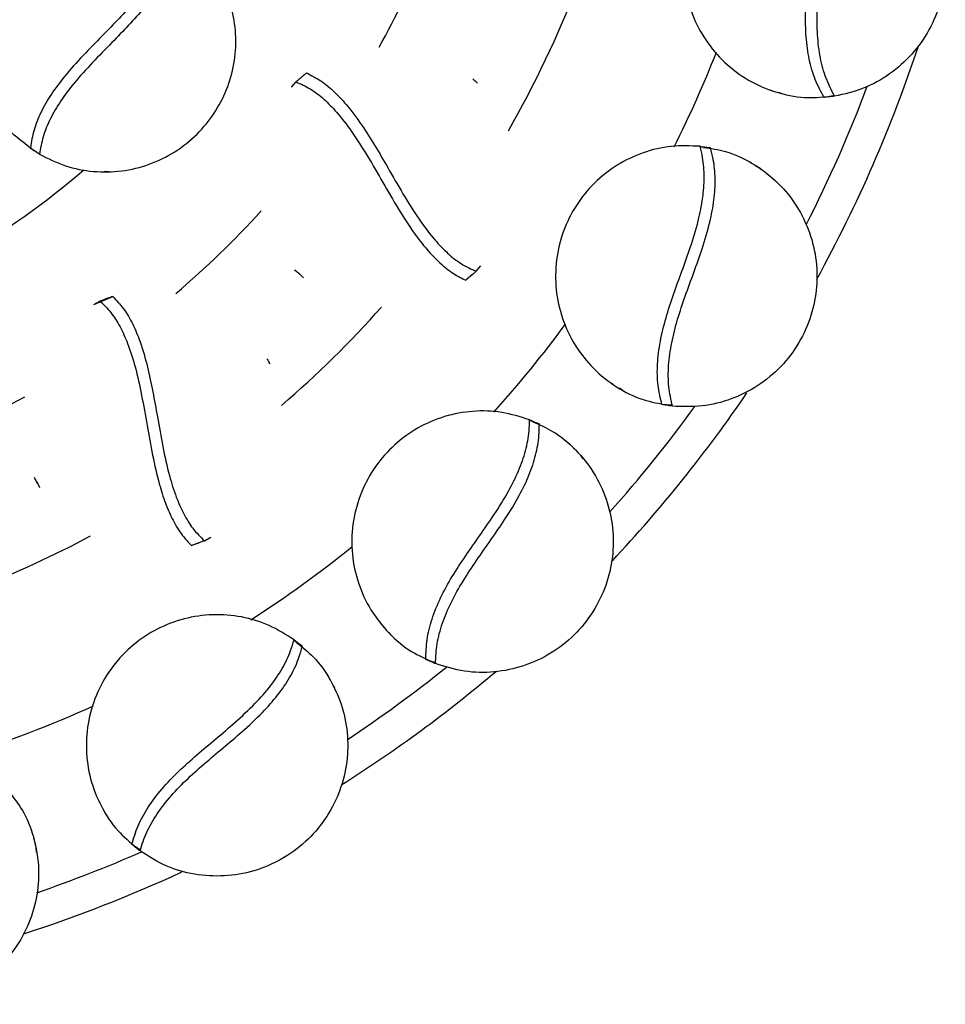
# Model space of a CAD drawing. Header units: millimetres. Extents: x 1128 to 3106, y 573 to 3385.
# Tile 2 of 44: x 1448 to 1607, y 581 to 751. Entities that reach past the tile are written whole.
import ezdxf

# ---------------------------------------------------------------- set-up
doc = ezdxf.new("R2010")
doc.units = ezdxf.units.MM

msp = doc.modelspace()

# ---------------------------------------------------------------- linework, layer by layer
at = {"color": 7, "linetype": 'Continuous', "lineweight": 25}
for p, q in [((1494.65, 738.95), (1495.43, 739.87)), ((1526.66, 739.66), (1526.57, 739.78)), ((1577.44, 738.34), (1577.17, 738.47)), ((1579.17, 737.83), (1578.63, 738.03)), ((1587.95, 737.48), (1586.41, 737.2)), ((1449.58, 728.44), (1449.63, 728.52)), ((1449.58, 728.44), (1450.8, 727.77)), ((1450.23, 728.03), (1449.58, 728.44)), ((1449.63, 728.52), (1450.23, 728.03)), ((1451.2, 727.4), (1450.23, 728.03)), ((1566.84, 728.51), (1565.27, 728.62)), ((1573.83, 725.91), (1573.66, 726.03)), ((1575.72, 724.64), (1575.21, 725.08)), ((1463.15, 724.37), (1462.34, 724.44)), ((1526.48, 707.23), (1527.28, 708.18)), ((1495.34, 707.32), (1495.22, 707.46)), ((1496.7, 706.11), (1495.91, 706.91)), ((1524.67, 705.69), (1525.67, 706.64)), ((1460.58, 701.48), (1463.85, 702.9)), ((1460.58, 701.48), (1461.63, 702.07)), ((1490.91, 691.2), (1490.86, 691.34)), ((1550.1, 687.68), (1549.88, 687.87)), ((1551.65, 686.73), (1551.17, 687.07)), ((1560.04, 684.13), (1558.47, 684.25)), ((1537.32, 680.92), (1535.84, 681.44)), ((1543.4, 676.6), (1543.27, 676.76)), ((1544.9, 674.89), (1544.52, 675.44)), ((1450.41, 671.52), (1450.34, 671.69)), ((1451.27, 669.92), (1450.8, 670.93)), ((1477.41, 659.95), (1478.67, 660.5)), ((1479.63, 660.78), (1480.72, 661.4)), ((1510.58, 645.82), (1510.42, 646.06)), ((1511.83, 644.5), (1511.46, 644.95)), ((1496.49, 642.6), (1495.19, 643.48)), ((1519.26, 639.81), (1517.78, 640.33)), ((1501.24, 636.85), (1501.16, 637.03)), ((1502.25, 634.8), (1502.02, 635.44)), ((1461.58, 615.61), (1461.48, 615.88)), ((1462.44, 614.01), (1462.2, 614.54)), ((1450.23, 609.36), (1450.2, 609.56)), ((1450.68, 607.13), (1450.62, 607.8)), ((1468.41, 607.56), (1467.11, 608.45))]:
    msp.add_line(p, q, dxfattribs=at)
at = {"color": 1, "linetype": 'Continuous', "lineweight": 25}
for radius, start, end in [(154.64, 330.723, 337.4179), (181.14, 330.1898, 338.9593), (207.64, 333.4584, 338.381), (234, 333.0015, 339.3906), (128.14, 299.3843, 310.9725), (154.64, 310.214, 317.82), (181.14, 310.6878, 318.3315), (207.64, 318.1485, 323.549), (154.64, 289.8536, 298.5147), (234, 318.2626, 323.9992), (181.14, 291.2749, 298.0457), (207.64, 302.9058, 308.8607), (234, 303.5668, 308.7636), (207.64, 287.7165, 294.3693), (234, 288.9279, 293.6994)]:
    msp.add_arc((1374.83, 821.48), radius, start, end, dxfattribs=at)
at = {"color": 7, "linetype": 'Continuous', "lineweight": 25}
for start, end in [(331.2104, 341.7126), (316.8499, 325.7115), (302.3645, 310.2603), (287.8639, 294.8575)]:
    msp.add_arc((1374.83, 821.48), 240, start, end, dxfattribs=at)
for points, knots in [([(1581.23, 781.91), (1579.61, 781.54), (1576.37, 780.82), (1571.95, 778.42), (1568.15, 775.18), (1565.15, 771.16), (1563.1, 766.6), (1562.1, 761.65), (1562.22, 756.55), (1563.49, 751.58), (1565.85, 747.01), (1569.17, 743.1), (1573.29, 740.02), (1577.99, 737.98), (1582.77, 736.98), (1585.88, 737.24), (1587.29, 737.36)], [0, 0, 0, 0, 0.071246, 0.142514, 0.213766, 0.28501, 0.356275, 0.427531, 0.500615, 0.573709, 0.646817, 0.719907, 0.792992, 0.866091, 0.939196, 1, 1, 1, 1]), ([(1586.41, 737.2), (1585.87, 738.18), (1584.8, 740.16), (1583.78, 743.7), (1583.25, 747.61), (1583.16, 751.75), (1583.4, 756.02), (1583.78, 760.32), (1584.16, 764.84), (1584.32, 769.24), (1584.06, 773.38), (1583.36, 776.99), (1582.38, 779.82), (1581.55, 781.33), (1581.23, 781.91)], [0, 0, 0, 0, 0.0869052, 0.1737485, 0.2608209, 0.3479292, 0.4321209, 0.5171703, 0.6022141, 0.6998565, 0.7834091, 0.8665322, 0.9496841, 1, 1, 1, 1]), ([(1581.87, 781.89), (1583.14, 782.03), (1586.09, 782.36), (1590.72, 781.54), (1595.44, 779.69), (1599.63, 776.79), (1603.07, 773.05), (1605.59, 768.63), (1607.06, 763.76), (1607.42, 758.66), (1606.61, 753.56), (1604.66, 748.76), (1601.67, 744.52), (1597.79, 741.09), (1593.25, 738.54), (1589.89, 737.78), (1588.21, 737.4)], [0, 0, 0, 0, 0.054635, 0.126713, 0.198773, 0.27084, 0.342924, 0.414991, 0.487051, 0.559129, 0.632615, 0.706086, 0.779557, 0.853044, 0.926529, 1, 1, 1, 1]), ([(1588.21, 737.4), (1587.69, 738.4), (1586.66, 740.41), (1585.69, 743.98), (1585.21, 747.9), (1585.17, 752.05), (1585.43, 756.32), (1585.82, 760.64), (1586.19, 765.15), (1586.3, 769.53), (1586, 773.65), (1585.25, 777.23), (1584.22, 780.04), (1583.36, 781.54), (1583.04, 782.11)], [0, 0, 0, 0, 0.086355, 0.172652, 0.259123, 0.345634, 0.430021, 0.515276, 0.60052, 0.698033, 0.781415, 0.86494, 0.948501, 1, 1, 1, 1]), ([(1450.05, 728.18), (1448.8, 729.1), (1446.15, 731.05), (1443.09, 735.1), (1440.92, 739.8), (1439.89, 744.84), (1440, 749.94), (1441.25, 754.88), (1443.57, 759.43), (1446.85, 763.34), (1450.84, 766.36), (1455.3, 768.4), (1459.99, 769.44), (1464.79, 769.45), (1469.53, 768.51), (1472.38, 767.08), (1473.81, 766.36)], [0, 0, 0, 0, 0.067247, 0.142047, 0.216861, 0.28996, 0.363042, 0.436129, 0.509235, 0.582324, 0.655406, 0.724334, 0.793251, 0.862159, 0.931092, 1, 1, 1, 1]), ([(1473.81, 766.36), (1473.63, 765.35), (1473.28, 763.29), (1471.96, 760.12), (1470.07, 756.93), (1467.68, 753.83), (1464.94, 750.79), (1461.89, 747.68), (1458.64, 744.37), (1455.63, 741.03), (1453.16, 737.75), (1451.38, 734.64), (1450.13, 731.52), (1449.8, 729.53), (1449.63, 728.52)], [0, 0, 0, 0, 0.080696, 0.163645, 0.244396, 0.327577, 0.407721, 0.489577, 0.583166, 0.67936, 0.758998, 0.840903, 0.919387, 1, 1, 1, 1]), ([(1451.2, 727.4), (1452.67, 726.67), (1455.6, 725.21), (1460.47, 724.28), (1465.39, 724.36), (1470.19, 725.52), (1474.62, 727.69), (1478.41, 730.7), (1481.42, 734.37), (1483.58, 738.48), (1484.85, 742.96), (1485.18, 747.59), (1484.55, 752.25), (1482.96, 756.72), (1480.42, 760.77), (1477.46, 763.99), (1475.13, 765.43), (1474.16, 766.04)], [0, 0, 0, 0, 0.069771, 0.139566, 0.209344, 0.279116, 0.348911, 0.418688, 0.484476, 0.550286, 0.616069, 0.68188, 0.747666, 0.815453, 0.883244, 0.951017, 1, 1, 1, 1]), ([(1475.38, 765.24), (1475.21, 764.22), (1474.86, 762.16), (1473.57, 758.96), (1471.68, 755.77), (1469.3, 752.64), (1466.58, 749.61), (1463.53, 746.49), (1460.29, 743.2), (1457.26, 739.86), (1454.8, 736.6), (1452.97, 733.49), (1451.72, 730.39), (1451.38, 728.4), (1451.2, 727.4)], [0, 0, 0, 0, 0.082176, 0.164297, 0.246593, 0.328929, 0.409904, 0.49092, 0.585521, 0.680053, 0.760784, 0.841477, 0.920715, 1, 1, 1, 1]), ([(1497.23, 741.41), (1496.99, 741.21), (1496.57, 740.85), (1495.97, 740.34), (1495.61, 740.02), (1495.43, 739.87)], [0, 0, 0, 0, 0.400872, 0.700424, 1, 1, 1, 1]), ([(1495.43, 739.87), (1496.23, 739.51), (1497.83, 738.8), (1500.2, 736.99), (1502.61, 734.52), (1505.14, 731.21), (1507.76, 727.08), (1510.37, 722.56), (1512.99, 718.02), (1515.49, 714.12), (1517.9, 710.99), (1520.16, 708.62), (1522.44, 706.78), (1523.96, 706.04), (1524.67, 705.69)], [0, 0, 0, 0, 0.0721569, 0.1443182, 0.2151339, 0.3045828, 0.4068813, 0.5115228, 0.615476, 0.7192807, 0.7919161, 0.8642202, 0.9364434, 1, 1, 1, 1]), ([(1497.23, 741.41), (1498.06, 740.99), (1499.71, 740.16), (1502.11, 738.14), (1504.58, 735.45), (1506.98, 732.13), (1509.34, 728.35), (1511.68, 724.3), (1514.15, 720), (1516.72, 715.95), (1519.2, 712.7), (1521.52, 710.29), (1523.93, 708.36), (1525.6, 707.62), (1526.48, 707.23)], [0, 0, 0, 0, 0.073649, 0.147323, 0.219531, 0.314191, 0.401297, 0.488464, 0.592688, 0.697, 0.778914, 0.850086, 0.921184, 1, 1, 1, 1]), ([(1525.88, 740.38), (1525.9, 740.36), (1526.13, 740.16), (1526.36, 739.96), (1526.57, 739.78)], [0, 0, 0, 0, 0.083085, 1, 1, 1, 1]), ([(1588.21, 737.4), (1588.05, 737.39), (1587.72, 737.35), (1587.12, 737.28), (1586.68, 737.23), (1586.41, 737.2)], [0, 0, 0, 0, 0.269889, 0.539779, 1, 1, 1, 1]), ([(1565.04, 728.77), (1563.38, 728.84), (1560.06, 728.98), (1555.18, 727.8), (1550.66, 725.66), (1546.73, 722.56), (1543.57, 718.68), (1541.32, 714.16), (1540.12, 709.21), (1540.06, 704.07), (1541.15, 699.05), (1543.35, 694.41), (1546.53, 690.37), (1550.55, 687.18), (1554.9, 684.99), (1557.97, 684.43), (1559.37, 684.18)], [0, 0, 0, 0, 0.0712462, 0.1425143, 0.2137655, 0.2850096, 0.3562745, 0.4275307, 0.5006155, 0.5737091, 0.6468169, 0.7199067, 0.7929921, 0.8660914, 0.9391956, 1, 1, 1, 1]), ([(1558.47, 684.25), (1558.21, 685.34), (1557.69, 687.52), (1557.61, 691.21), (1558.11, 695.12), (1559.1, 699.15), (1560.43, 703.21), (1561.92, 707.27), (1563.45, 711.53), (1564.74, 715.74), (1565.57, 719.81), (1565.83, 723.48), (1565.61, 726.46), (1565.2, 728.14), (1565.04, 728.77)], [0, 0, 0, 0, 0.086905, 0.173749, 0.260821, 0.347929, 0.432121, 0.51717, 0.602214, 0.699856, 0.783409, 0.866532, 0.949684, 1, 1, 1, 1]), ([(1560.27, 683.98), (1560.02, 685.08), (1559.54, 687.28), (1559.53, 690.98), (1560.08, 694.89), (1561.11, 698.91), (1562.47, 702.98), (1563.97, 707.04), (1565.49, 711.31), (1566.74, 715.51), (1567.51, 719.56), (1567.71, 723.21), (1567.45, 726.2), (1567.01, 727.87), (1566.84, 728.51)], [0, 0, 0, 0, 0.086355, 0.172652, 0.259123, 0.345634, 0.430021, 0.515276, 0.60052, 0.698033, 0.781415, 0.86494, 0.948501, 1, 1, 1, 1]), ([(1565.65, 728.59), (1566.92, 728.4), (1569.85, 727.96), (1574.11, 725.97), (1578.19, 722.95), (1581.49, 719.07), (1583.84, 714.57), (1585.13, 709.65), (1585.29, 704.56), (1584.32, 699.54), (1582.22, 694.83), (1579.09, 690.69), (1575.11, 687.37), (1570.47, 685.06), (1565.43, 683.78), (1561.99, 683.91), (1560.27, 683.98)], [0, 0, 0, 0, 0.054635, 0.126713, 0.198773, 0.27084, 0.342924, 0.414991, 0.487051, 0.559129, 0.632615, 0.706086, 0.779557, 0.853044, 0.926529, 1, 1, 1, 1]), ([(1565.04, 728.77), (1565.21, 728.75), (1565.53, 728.7), (1566.13, 728.61), (1566.56, 728.55), (1566.84, 728.51)], [0, 0, 0, 0, 0.269889, 0.539779, 1, 1, 1, 1]), ([(1574.43, 725.55), (1574.45, 725.54), (1574.71, 725.38), (1574.97, 725.22), (1575.21, 725.08)], [0, 0, 0, 0, 0.08188, 1, 1, 1, 1]), ([(1496.02, 706.72), (1496, 706.73), (1495.78, 706.93), (1495.55, 707.13), (1495.34, 707.32)], [0, 0, 0, 0, 0.083085, 1, 1, 1, 1]), ([(1526.48, 707.23), (1526.24, 707.02), (1525.82, 706.65), (1525.22, 706.14), (1524.85, 705.84), (1524.67, 705.69)], [0, 0, 0, 0, 0.400872, 0.700424, 1, 1, 1, 1]), ([(1463.85, 702.9), (1463.55, 702.79), (1463.03, 702.61), (1462.29, 702.33), (1461.85, 702.16), (1461.63, 702.07)], [0, 0, 0, 0, 0.4008715, 0.7004244, 1, 1, 1, 1]), ([(1463.85, 702.9), (1464.48, 702.23), (1465.74, 700.88), (1467.31, 698.17), (1468.71, 694.79), (1469.83, 690.85), (1470.75, 686.49), (1471.57, 681.89), (1472.42, 677), (1473.45, 672.32), (1474.67, 668.42), (1476.03, 665.36), (1477.64, 662.72), (1478.95, 661.45), (1479.63, 660.78)], [0, 0, 0, 0, 0.073649, 0.147323, 0.219531, 0.314191, 0.401297, 0.488464, 0.592688, 0.697, 0.778914, 0.850086, 0.921184, 1, 1, 1, 1]), ([(1461.63, 702.07), (1462.26, 701.46), (1463.52, 700.25), (1465.12, 697.73), (1466.54, 694.59), (1467.79, 690.61), (1468.84, 685.83), (1469.74, 680.69), (1470.66, 675.53), (1471.67, 671.02), (1472.86, 667.25), (1474.17, 664.25), (1475.69, 661.74), (1476.86, 660.52), (1477.41, 659.95)], [0, 0, 0, 0, 0.072157, 0.144318, 0.215134, 0.304583, 0.406881, 0.511523, 0.615476, 0.719281, 0.791916, 0.86422, 0.936443, 1, 1, 1, 1]), ([(1490.42, 692.14), (1490.43, 692.11), (1490.57, 691.85), (1490.72, 691.58), (1490.86, 691.34)], [0, 0, 0, 0, 0.083085, 1, 1, 1, 1]), ([(1560.27, 683.98), (1560.1, 684.01), (1559.78, 684.06), (1559.18, 684.15), (1558.75, 684.21), (1558.47, 684.25)], [0, 0, 0, 0, 0.2698894, 0.539779, 1, 1, 1, 1]), ([(1535.65, 681.64), (1534.07, 682.14), (1530.9, 683.13), (1525.87, 683.26), (1520.96, 682.36), (1516.35, 680.38), (1512.3, 677.45), (1508.95, 673.66), (1506.51, 669.19), (1505.12, 664.25), (1504.88, 659.12), (1505.8, 654.06), (1507.83, 649.34), (1510.88, 645.22), (1514.52, 641.97), (1517.35, 640.64), (1518.63, 640.04)], [0, 0, 0, 0, 0.071246, 0.142514, 0.213766, 0.28501, 0.356275, 0.427531, 0.500615, 0.573709, 0.646817, 0.719907, 0.792992, 0.866091, 0.939196, 1, 1, 1, 1]), ([(1517.78, 640.33), (1517.81, 641.46), (1517.87, 643.7), (1518.75, 647.28), (1520.25, 650.93), (1522.24, 654.57), (1524.59, 658.15), (1527.07, 661.68), (1529.66, 665.4), (1531.99, 669.13), (1533.84, 672.85), (1535.04, 676.32), (1535.6, 679.26), (1535.64, 680.99), (1535.65, 681.64)], [0, 0, 0, 0, 0.086905, 0.173749, 0.260821, 0.347929, 0.432121, 0.51717, 0.602214, 0.699856, 0.783409, 0.866532, 0.949684, 1, 1, 1, 1]), ([(1536.2, 681.31), (1537.37, 680.8), (1540.08, 679.61), (1543.68, 676.58), (1546.85, 672.62), (1549.03, 668.02), (1550.13, 663.06), (1550.11, 657.97), (1548.95, 653.02), (1546.7, 648.42), (1543.46, 644.41), (1539.37, 641.22), (1534.66, 639.05), (1529.59, 638.01), (1524.38, 638.08), (1521.09, 639.1), (1519.45, 639.61)], [0, 0, 0, 0, 0.0546351, 0.1267126, 0.1987734, 0.2708398, 0.3429242, 0.4149906, 0.4870515, 0.5591289, 0.6326149, 0.706086, 0.7795572, 0.853044, 0.9265292, 1, 1, 1, 1]), ([(1519.45, 639.61), (1519.5, 640.74), (1519.6, 642.99), (1520.55, 646.57), (1522.09, 650.2), (1524.13, 653.82), (1526.5, 657.39), (1528.99, 660.93), (1531.57, 664.66), (1533.86, 668.39), (1535.65, 672.1), (1536.79, 675.58), (1537.31, 678.53), (1537.32, 680.26), (1537.32, 680.92)], [0, 0, 0, 0, 0.086355, 0.172652, 0.259123, 0.345634, 0.430021, 0.515276, 0.60052, 0.698033, 0.781415, 0.86494, 0.948501, 1, 1, 1, 1]), ([(1535.65, 681.64), (1535.8, 681.58), (1536.1, 681.44), (1536.66, 681.2), (1537.06, 681.03), (1537.32, 680.92)], [0, 0, 0, 0, 0.269889, 0.539779, 1, 1, 1, 1]), ([(1543.89, 676.1), (1543.9, 676.08), (1544.11, 675.86), (1544.32, 675.64), (1544.52, 675.44)], [0, 0, 0, 0, 0.08188, 1, 1, 1, 1]), ([(1450.84, 670.71), (1450.83, 670.74), (1450.69, 671), (1450.54, 671.27), (1450.41, 671.52)], [0, 0, 0, 0, 0.083085, 1, 1, 1, 1]), ([(1479.63, 660.78), (1479.34, 660.67), (1478.82, 660.47), (1478.08, 660.19), (1477.64, 660.03), (1477.41, 659.95)], [0, 0, 0, 0, 0.400872, 0.700424, 1, 1, 1, 1]), ([(1495.07, 643.72), (1493.66, 644.61), (1490.86, 646.4), (1486.04, 647.82), (1481.06, 648.22), (1476.1, 647.5), (1471.42, 645.72), (1467.21, 642.93), (1463.69, 639.24), (1461.08, 634.82), (1459.52, 629.93), (1459.1, 624.81), (1459.83, 619.72), (1461.71, 614.95), (1464.39, 610.88), (1466.77, 608.86), (1467.85, 607.94)], [0, 0, 0, 0, 0.071246, 0.142514, 0.213766, 0.28501, 0.356275, 0.427531, 0.500615, 0.573709, 0.646817, 0.719907, 0.792992, 0.866091, 0.939196, 1, 1, 1, 1]), ([(1467.11, 608.45), (1467.43, 609.53), (1468.07, 611.68), (1469.85, 614.91), (1472.24, 618.05), (1475.11, 621.04), (1478.29, 623.89), (1481.61, 626.66), (1485.07, 629.59), (1488.29, 632.59), (1491.04, 635.7), (1493.1, 638.75), (1494.4, 641.44), (1494.88, 643.1), (1495.07, 643.72)], [0, 0, 0, 0, 0.086905, 0.173749, 0.260821, 0.347929, 0.432121, 0.51717, 0.602214, 0.699856, 0.783409, 0.866532, 0.949684, 1, 1, 1, 1]), ([(1495.5, 643.26), (1496.5, 642.47), (1498.82, 640.61), (1501.51, 636.76), (1503.54, 632.11), (1504.46, 627.1), (1504.24, 622.02), (1502.9, 617.12), (1500.5, 612.63), (1497.14, 608.77), (1492.97, 605.74), (1488.19, 603.72), (1483.08, 602.84), (1477.91, 603.15), (1472.9, 604.56), (1469.99, 606.4), (1468.53, 607.32)], [0, 0, 0, 0, 0.054635, 0.126713, 0.198773, 0.27084, 0.342924, 0.414991, 0.487051, 0.559129, 0.632615, 0.706086, 0.779557, 0.853044, 0.926529, 1, 1, 1, 1]), ([(1495.07, 643.72), (1495.19, 643.62), (1495.45, 643.42), (1495.92, 643.04), (1496.27, 642.77), (1496.49, 642.6)], [0, 0, 0, 0, 0.2698894, 0.539779, 1, 1, 1, 1]), ([(1468.53, 607.32), (1468.87, 608.4), (1469.56, 610.54), (1471.4, 613.75), (1473.83, 616.86), (1476.73, 619.83), (1479.94, 622.67), (1483.27, 625.44), (1486.72, 628.38), (1489.9, 631.39), (1492.6, 634.51), (1494.6, 637.57), (1495.86, 640.29), (1496.31, 641.96), (1496.49, 642.6)], [0, 0, 0, 0, 0.086355, 0.172652, 0.259123, 0.345634, 0.430021, 0.515276, 0.60052, 0.698033, 0.781415, 0.86494, 0.948501, 1, 1, 1, 1]), ([(1519.45, 639.61), (1519.3, 639.68), (1519, 639.81), (1518.44, 640.05), (1518.04, 640.23), (1517.78, 640.33)], [0, 0, 0, 0, 0.2698894, 0.539779, 1, 1, 1, 1]), ([(1501.58, 636.24), (1501.6, 636.22), (1501.74, 635.95), (1501.89, 635.68), (1502.02, 635.44)], [0, 0, 0, 0, 0.08188, 1, 1, 1, 1]), ([(1446.35, 617.05), (1447.11, 616.02), (1448.87, 613.63), (1450.47, 609.21), (1451.23, 604.19), (1450.82, 599.12), (1449.29, 594.27), (1446.73, 589.87), (1443.25, 586.16), (1439, 583.3), (1434.19, 581.45), (1429.06, 580.74), (1423.89, 581.21), (1418.98, 582.85), (1414.5, 585.51), (1412.17, 588.04), (1411, 589.31)], [0, 0, 0, 0, 0.054635, 0.126713, 0.198773, 0.27084, 0.342924, 0.414991, 0.487051, 0.559129, 0.632615, 0.706086, 0.779557, 0.853044, 0.926529, 1, 1, 1, 1]), ([(1450.41, 608.68), (1450.41, 608.66), (1450.48, 608.37), (1450.56, 608.07), (1450.62, 607.8)], [0, 0, 0, 0, 0.08188, 1, 1, 1, 1]), ([(1468.53, 607.32), (1468.41, 607.43), (1468.15, 607.63), (1467.68, 608.01), (1467.33, 608.28), (1467.11, 608.45)], [0, 0, 0, 0, 0.269889, 0.539779, 1, 1, 1, 1])]:
    msp.add_open_spline(points, degree=3, knots=knots, dxfattribs=at)

doc.saveas('drawing.dxf')
